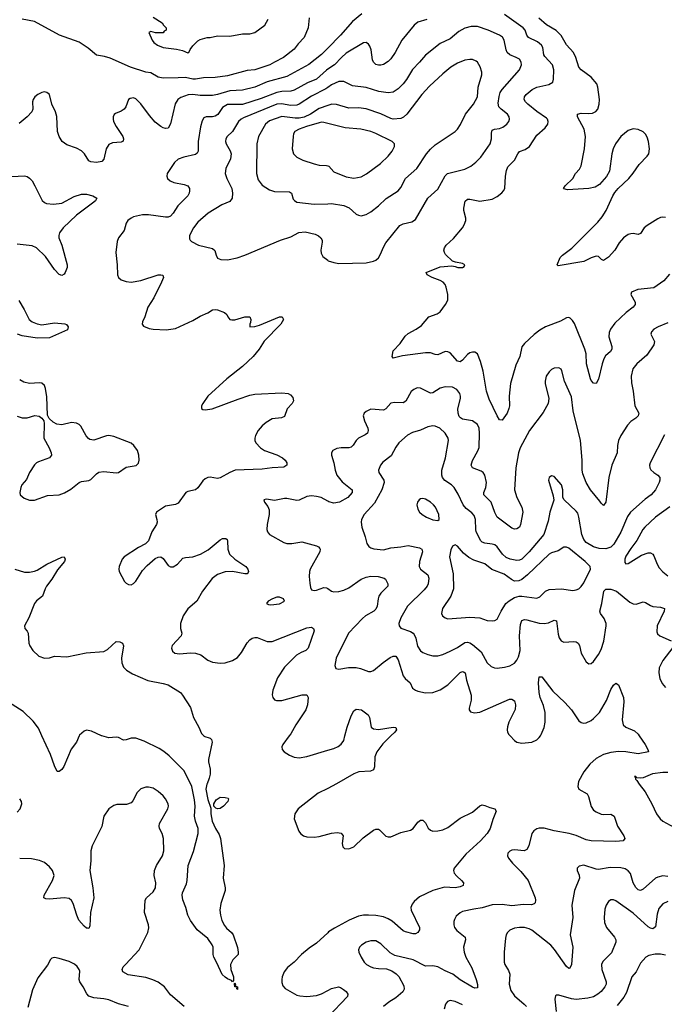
# Model space of a CAD drawing. Header units: inches. Extents: x 501419 to 657765, y 482282 to 547532.
# Tile 25 of 225: x 537510 to 542721, y 507828 to 515795. Entities that reach past the tile are written whole.
import ezdxf

# ---------------------------------------------------------------- set-up
doc = ezdxf.new("R2010")
doc.units = ezdxf.units.IN
doc.header["$MEASUREMENT"] = 0
for name, color, linetype in [('A5530', 7, 'Continuous'), ('A5531', 7, 'Continuous'), ('A5540', 7, 'Continuous'), ('A5541', 7, 'Continuous')]:
    doc.layers.add(name, color=color, linetype=linetype)

msp = doc.modelspace()

# ---------------------------------------------------------------- linework, layer by layer
at = {"layer": 'A5530', "color": 6}
for points, elevation in [([(537990.4, 510000), (537968.1, 509950), (537926.5, 509893.5), (537866.9, 509753.1), (537850, 509728.6), (537830, 509711.2), (537811.5, 509711.5), (537790, 509758.7), (537759.2, 509850), (537690.2, 510000)], 1800), ([(538997.5, 510000), (538998.7, 509998.7), (539050, 509980.6), (539060.2, 509970), (539065.3, 509950), (539036.6, 509810), (539036.4, 509790), (539048.5, 509730), (539049.1, 509690.9), (539043, 509657), (539026.8, 509613.2), (539022, 509610), (539016, 509570), (539030, 509486), (539054.9, 509414.9), (539054.6, 509370), (539065.5, 509310), (539091.6, 509250), (539122.1, 509202.1), (539133.1, 509170), (539163.6, 508950), (539155.7, 508850), (539171.1, 508770), (539171.1, 508750), (539135.7, 508644.3), (539127.4, 508590), (539132.4, 508550), (539145.2, 508505.2), (539164.6, 508464.6), (539182.8, 508442.8), (539221.7, 508410), (539235.6, 508390), (539270, 508286.8), (539277.2, 508250), (539275, 508230), (539232.8, 508187.2), (539213.8, 508150), (539216.9, 508110), (539238, 508050), (539238.5, 508021.5), (539231, 508009), (539221.5, 508021.5), (539190, 508033.5), (539170, 508047.2), (539146.5, 508070), (539104.9, 508164.9), (539079.8, 508210), (539074.8, 508230), (539072.8, 508290), (539066.9, 508310), (539030, 508359.6), (538943.6, 508430), (538890, 508506), (538870, 508549.2), (538854.2, 508610), (538830, 508672.7), (538824.7, 508710), (538827, 508730), (538857.7, 508802.3), (538864.7, 508830), (538871.7, 508950), (538915.6, 509064.4), (538953.4, 509210), (538953.1, 509250), (538930.7, 509310.7), (538923.4, 509350), (538929.4, 509430), (538923.3, 509483.3), (538901.5, 509590), (538838.4, 509718.4), (538717.9, 509837.9), (538674.5, 509874.5), (538637.2, 509897.2), (538516, 509956), (538450, 509980.8), (538410, 509981.5), (538370, 509966.8), (538350, 509966.6), (538310, 509986), (538290, 509988.7), (538230, 509984.2), (538174.8, 510000)], 1800), ([(539689.6, 510000), (539637.3, 509930), (539629.4, 509910), (539632.1, 509890), (539649.3, 509870), (539690, 509844.1), (539730, 509828.1), (539770, 509823.1), (539832.6, 509832.6), (540000, 509883)], 1900), ([(538839.2, 507810), (538730, 507905.7), (538680.1, 507970), (538630, 508007.6), (538587.1, 508027.1), (538530, 508044.2), (538386.6, 508066.6), (538345, 508090), (538338.5, 508110), (538347.5, 508130), (538364.3, 508150), (538475.3, 508270), (538544.9, 508410), (538552.6, 508447.4), (538551.5, 508470), (538520, 508570), (538525, 508670), (538534.1, 508690), (538590, 508739.1), (538609, 508770), (538610.4, 508810), (538597, 508870), (538599.9, 508910), (538614.8, 508950), (538663.3, 509030), (538674.4, 509070), (538673.4, 509170), (538661.3, 509210), (538640.9, 509250), (538636.9, 509270), (538640.2, 509290), (538706.8, 509410), (538711.9, 509430), (538710.9, 509450), (538690, 509489.9), (538670, 509513.5), (538629.9, 509550), (538590, 509575.7), (538550, 509584.3), (538530, 509584), (538489.2, 509570.8), (538459.5, 509540.5), (538425.6, 509474.4), (538410, 509457.9), (538374.4, 509445.6), (538296.5, 509443.5), (538270, 509436.3), (538231.1, 509408.9), (538190.1, 509350), (538173.6, 509266.4), (538096.4, 509110), (538085.9, 509070), (538084.7, 508990), (538077.3, 508910), (538102.4, 508770), (538108.8, 508690), (538081.7, 508570), (538076.9, 508463.1), (538070, 508442), (538057.2, 508442.8), (538050, 508443.7), (538030, 508461.1), (537988.3, 508510), (537971.1, 508550), (537943.5, 508643.5), (537927.9, 508667.9), (537910, 508682.8), (537870, 508690.4), (537750, 508677.9), (537721.2, 508681.2), (537706, 508690), (537707.3, 508710), (537776.2, 508830), (537787.5, 508870), (537774.1, 508910), (537750, 508941.2), (537710, 508975.8), (537670, 508992.9), (537604.1, 509004.1), (537510, 509007.4)], 1900), ([(540000, 509574.8), (539924.2, 509535.8), (539760.4, 509410), (539733.5, 509370), (539728.4, 509330), (539766.3, 509230), (539780.2, 509210), (539804.9, 509190), (539830, 509182.2), (539890, 509181.1), (539930, 509186.7), (540000, 509205.5)], 1900), ([(537490, 509381.4), (537512.7, 509410), (537527.5, 509450), (537525.4, 509470), (537509.9, 509489.9)], 1900), ([(540000, 508406.7), (539910, 508322), (539850, 508281.6), (539788.4, 508230), (539729.8, 508170.2), (539674.9, 508125.1), (539647.7, 508090), (539631.6, 508050), (539629.1, 508030), (539630, 508004.9), (539638.2, 507978.2), (539657.1, 507957.1), (539750, 507901.9), (539775.7, 507895.7), (539830, 507892.3), (539910, 507900.3), (539950, 507913.9), (540000, 507940.3)], 1900), ([(538390, 507809.9), (538310, 507831.9), (538230, 507865.4), (538190, 507873.6), (538110, 507879.8), (538070, 507893.4), (538052.1, 507912.1), (538023.2, 507970), (537997.3, 508010), (537991.1, 508030), (537995.1, 508095.1), (537991, 508111), (537975, 508135), (537952.8, 508152.8), (537910, 508173.7), (537830, 508199.9), (537790, 508206.8), (537770, 508201.8), (537758.2, 508190), (537734, 508146), (537657.5, 508042.5), (537614.5, 507945.5), (537576.8, 507803.2)], 2000)]:
    msp.add_lwpolyline(points, dxfattribs=dict(at, elevation=elevation))
at = {"layer": 'A5530', "color": 6, "elevation": 1800}
for points in [[(539110, 509409.9), (539095.9, 509415.9), (539080.7, 509430), (539078.3, 509450), (539097.8, 509482.2), (539130, 509502.8), (539170, 509502), (539195, 509495), (539197.7, 509490), (539191.9, 509470), (539157.3, 509430), (539130, 509411.6)], [(539270, 507946.6), (539266, 507954), (539269, 507969), (539249.7, 507970), (539246, 507994), (539250, 508002), (539255.3, 507984.7), (539251.6, 507971.6), (539270, 507970.7)]]:
    msp.add_lwpolyline(points, close=True, dxfattribs=at)
at = {"layer": 'A5531', "color": 6}
for points, elevation in [([(539850.3, 515810.3), (539841.1, 515730), (539809.5, 515650), (539760.8, 515599.2), (539730, 515557.5), (539641.6, 515490), (539570.1, 515450), (539531.4, 515430), (539410, 515388.6), (539350, 515382.5), (539190, 515340.5), (539090, 515327.6), (538995, 515325), (538930, 515314.2), (538910, 515314.1), (538850, 515328.1), (538790, 515323.2), (538670, 515322.7), (538630, 515330.4), (538570, 515363.6), (538528.4, 515370), (538404.5, 515410), (538242.3, 515482.3), (538196.8, 515496.8), (538130, 515508.9), (538064.2, 515564.2), (537991.7, 515611.7), (537830.9, 515670), (537630, 515781.3), (537530, 515798.1)], 1700), ([(538590, 515816), (538662, 515770), (538671.6, 515751.6), (538694, 515730), (538694, 515710), (538678, 515702), (538671.1, 515688.9), (538608.7, 515688.7), (538570, 515698), (538554, 515690), (538581, 515630), (538594.8, 515610), (538622.8, 515590), (538670, 515569.2), (538777.3, 515557.3), (538825.3, 515545.3), (538870, 515527.4), (538877.2, 515530), (538887.3, 515552.7), (538910, 515582.8), (538950, 515622.8), (538970, 515634.8), (539026, 515650), (539050, 515650.5), (539110, 515663.1), (539210, 515660.9), (539310, 515680.3), (539370, 515680.4), (539410, 515692), (539490.8, 515749.2), (539519.6, 515800.4)], 1700), ([(540000, 515565.5), (539950, 515514.4), (539846.6, 515433.4), (539670, 515335), (539510, 515292.9), (539410, 515249.1), (539310, 515223.8), (539210, 515217.9), (539110, 515188.6), (539070, 515182.5), (538970, 515181.7), (538910, 515188.3), (538872.6, 515187.4), (538813.9, 515166.1), (538788.5, 515150), (538765.6, 515114.4), (538728.4, 514951.6), (538710, 514916.6), (538690, 514914.4), (538670, 514920.2), (538649.8, 514929.8), (538606, 514966), (538559.3, 515019.3), (538490, 515115.3), (538450, 515155), (538430, 515163), (538402, 515158), (538389.4, 515150), (538367.9, 515090), (538354.5, 515070), (538330, 515053.5), (538284.3, 515035.7), (538273.6, 515026.4), (538266, 515010), (538264.3, 514990), (538268.9, 514970), (538289.6, 514930), (538343.3, 514850), (538350.1, 514830), (538346.7, 514813.3), (538330, 514804), (538261.1, 514798.9), (538230, 514783.9), (538208.7, 514750), (538190, 514666.4), (538173.6, 514646.4), (538130, 514639.7), (538084.6, 514644.6), (538070, 514653.3), (538034, 514710), (538010, 514734.5), (537970, 514756.6), (537890, 514781.8), (537853.2, 514810), (537827.7, 514850), (537814.4, 514890), (537811.3, 515011.3), (537798.8, 515050), (537769.3, 515110), (537750.6, 515190), (537730, 515206.6), (537710, 515209.8), (537690, 515206.3), (537656, 515190), (537632.6, 515170), (537619.7, 515150), (537614, 515130), (537615.9, 515070), (537607.2, 515050), (537570.2, 515010), (537504.6, 514955.4)], 1800), ([(540000, 515393.8), (539990, 515387.2), (539910, 515312.3), (539836.7, 515283.3), (539730, 515224.8), (539702.7, 515217.3), (539630, 515212.8), (539590, 515204.7), (539461.9, 515158.1), (539310.1, 515109.9), (539190, 515107.8), (539150, 515083.1), (539111.7, 515028.3), (539090, 515013.5), (539069.3, 515009.3), (539017.1, 515010), (538999.7, 515000.3), (538984.6, 514975.4), (538972.5, 514927.5), (538952.9, 514810), (538952.8, 514730), (538945.4, 514714.6), (538930, 514704.1), (538836.6, 514683.4), (538790, 514665.4), (538761.4, 514638.6), (538701, 514550), (538698.5, 514530), (538705.9, 514510), (538726.8, 514490), (538757.4, 514477.4), (538840.8, 514460.8), (538870.2, 514450), (538881.4, 514430), (538882.9, 514410), (538878.7, 514390), (538868, 514370), (538787.7, 514290), (538750, 514229), (538730, 514205.1), (538710, 514197.7), (538690, 514196.8), (538550, 514216.6), (538503, 514217), (538430, 514199.1), (538410, 514189.9), (538384.6, 514170), (538371, 514149), (538353.9, 514090), (538308.4, 514030), (538299.2, 514000.8), (538288.3, 513910), (538298.5, 513810), (538299.8, 513730), (538309.3, 513709.3), (538330.2, 513690), (538370, 513676.2), (538410, 513672.2), (538490, 513685.9), (538629.2, 513729.2), (538651.3, 513731.3), (538666.9, 513726.9), (538671.6, 513710), (538655.6, 513670), (538594.9, 513545.1), (538547.2, 513470), (538522.2, 513390), (538503, 513350), (538499.1, 513330), (538510, 513314.9), (538556.8, 513296.8), (538590, 513290.1), (538693.6, 513286.4), (538770, 513295), (538910, 513360.1), (538970, 513396.6), (539030, 513422.1), (539070, 513447.1), (539090, 513451.1), (539110, 513447.5), (539164.9, 513424.9), (539183.9, 513410), (539192.2, 513390), (539210, 513370.2), (539226, 513366), (539250, 513366.4), (539330, 513390.8), (539369.3, 513389.3), (539379.3, 513370), (539376.6, 513343.4), (539370.3, 513330), (539370.7, 513310.7), (539410, 513313), (539450, 513322.6), (539610, 513390.1), (539633, 513390), (539643.6, 513370), (539622.1, 513330), (539486.2, 513193.8), (539446.1, 513130), (539398, 513070), (539310, 512988.8), (539184.3, 512890), (539030.1, 512750), (538989.4, 512690), (538980.8, 512670), (538979.5, 512650), (538990, 512641.7), (539010, 512637.6), (539065.5, 512645.5), (539275.3, 512724.7), (539370, 512756.8), (539410, 512765.7), (539630, 512774.3), (539680.7, 512770), (539700.2, 512760.2), (539718.2, 512738.2), (539722.8, 512710), (539712.4, 512690), (539673, 512647), (539650, 512585.1), (539626.5, 512573.5), (539550, 512564), (539503.6, 512536.4), (539470, 512508.9), (539439, 512470), (539415.8, 512430), (539411, 512410), (539411, 512390), (539420.2, 512370), (539457.1, 512330), (539488.3, 512308.3), (539590, 512273.2), (539635.5, 512250), (539657.5, 512230), (539670.6, 512210), (539670.9, 512190), (539645.6, 512174.4), (539550, 512168.3), (539470, 512156.9), (539251.1, 512148.9), (539207.9, 512132.1), (539130, 512087.3), (539110, 512082.7), (539050, 512092.1), (539030, 512089.5), (539010, 512080.6), (538990, 512062.8), (538950, 512007.1), (538930, 511991.1), (538870, 511976.8), (538852.1, 511967.9), (538790, 511883.9), (538768.7, 511871.3), (538690, 511857.4), (538615.5, 511810), (538606.8, 511790), (538618.5, 511750), (538620.1, 511730), (538614.9, 511710), (538577.4, 511650), (538550, 511576.8), (538526.4, 511553.6), (538470, 511524.9), (538353.6, 511450), (538339, 511430), (538313.2, 511370), (538310.1, 511350), (538314.5, 511330), (538356.6, 511250), (538370, 511235.5), (538390, 511224.1), (538410, 511222.8), (538430, 511231.6), (538450, 511252.9), (538502.5, 511337.5), (538540.8, 511379.2), (538605.9, 511434.1), (538630, 511446.7), (538650, 511448.8), (538670, 511435), (538710, 511377.4), (538730, 511367.7), (538750, 511368.6), (538784.9, 511390), (538830, 511436.7), (538850, 511443.4), (538910, 511448.5), (538970.4, 511469.6), (539033.7, 511506.3), (539130, 511585.5), (539150, 511596.4), (539177.1, 511597.1), (539187.6, 511587.6), (539190, 511578), (539193, 511510), (539206.9, 511470), (539248.5, 511428.5), (539337.4, 511370), (539353.5, 511350), (539360.1, 511330), (539357.3, 511322.7), (539347.6, 511312.4), (539330.1, 511309.9), (539230, 511329.8), (539170, 511326.7), (539110, 511306.7), (539066.9, 511273.1), (538986.6, 511170), (538941.6, 511090), (538870, 511026.9), (538830.9, 510970), (538809.7, 510910), (538810.5, 510870), (538820.1, 510830), (538815.4, 510810), (538743.5, 510730), (538736.8, 510710), (538744.8, 510684.8), (538763.6, 510670), (538802.8, 510662.8), (538890, 510670.9), (538930, 510669), (538974.4, 510654.4), (539030, 510613.6), (539070, 510596.8), (539130, 510588), (539170, 510592.3), (539230, 510608.8), (539270, 510634.4), (539304.4, 510675.6), (539350, 510753.3), (539370, 510776.3), (539390, 510790.1), (539410, 510795.5), (539430, 510795), (539510, 510763.5), (539550, 510763.5), (539830, 510873.8), (539870, 510879.4), (539884.7, 510870), (539889.4, 510849.4), (539842.2, 510710), (539824, 510690), (539784.7, 510675.3), (539747, 510653), (539650, 510556.6), (539593.3, 510470), (539556.1, 510370), (539551.1, 510331.1), (539555.5, 510310), (539570, 510291.8), (539585.6, 510285.6), (539630, 510286.3), (539792.9, 510332.9), (539830, 510331.4), (539842.2, 510310), (539835.6, 510250), (539822.8, 510210), (539743.4, 510090), (539702.6, 510017.4), (539689.6, 510000)], 1900), ([(540000, 515246), (539984.9, 515235.1), (539870, 515175.5), (539770, 515110.1), (539750, 515103.9), (539698.4, 515101.6), (539630, 515113.3), (539590, 515111.5), (539318.7, 515001.3), (539299.4, 514990), (539279.8, 514970), (539230.2, 514889.8), (539187.7, 514850), (539175.2, 514830), (539173.3, 514810), (539178.7, 514790), (539212.6, 514732.6), (539220.2, 514710), (539212.9, 514670), (539176.5, 514590), (539171.6, 514550), (539184.7, 514510), (539224, 514430), (539230.7, 514390), (539227.2, 514350), (539210, 514323.6), (539144.1, 514295.9), (539034.2, 514230), (538950, 514156), (538915.5, 514110), (538883.4, 514050), (538882.5, 514022.5), (538887, 514010), (538898.8, 513998.8), (538954.7, 513970), (539070, 513943.5), (539088.4, 513928.4), (539097.1, 513890), (539110, 513866.3), (539135.6, 513855.6), (539190, 513852.4), (539268.7, 513868.7), (539330, 513889.7), (539617.7, 514010), (539701.4, 514038.6), (539766.4, 514073.6), (539817.1, 514077.1), (539898.4, 514058.4), (539926, 514046), (539944.8, 514030), (539954.4, 514010), (539954.8, 513994.8), (539943.8, 513930), (539945.9, 513905.9), (539960, 513880), (540000, 513848.9)], 2000), ([(540000, 515101.3), (539930, 515077.6), (539861.7, 515030), (539810, 515005.8), (539770, 514997.9), (539737.3, 514997.3), (539630, 515010.9), (539530, 514975.2), (539498.3, 514950), (539441.7, 514850), (539428.3, 514790), (539423.2, 514550), (539438.4, 514498.4), (539470, 514456), (539530, 514418), (539570, 514403.7), (539690, 514402), (539707.3, 514390), (539722, 514342), (539730.7, 514330.7), (539750, 514319.5), (539890, 514303.2), (540000, 514305.9)], 2100), ([(540000, 514956.1), (539970, 514963.7), (539950, 514965.1), (539930, 514960.4), (539828.9, 514930), (539768.6, 514910), (539735, 514890), (539723.8, 514870), (539719.9, 514850), (539712.9, 514750), (539723.1, 514710), (539750, 514682.7), (539798.5, 514658.5), (539890, 514627.4), (539930, 514618.8), (539990, 514616.4), (540000, 514613.6)], 2200), ([(537445.4, 514525.4), (537550, 514532.1), (537570, 514526.3), (537590, 514513.2), (537609.7, 514489.7), (537633.3, 514450), (537692, 514332), (537710, 514314.8), (537727.6, 514307.6), (537782.2, 514302.2), (537850, 514310.8), (537950, 514362.9), (538010, 514384.2), (538050, 514383), (538100.3, 514370), (538133.8, 514350), (538121.6, 514330), (538098.8, 514310), (537970, 514213.5), (537862.5, 514110), (537830.5, 514070), (537825, 514050), (537827.1, 514030), (537850.7, 513970.7), (537894.3, 513810), (537894, 513790), (537878.7, 513750), (537870, 513736.5), (537850, 513724.2), (537830, 513732.5), (537790, 513774), (537718.9, 513878.9), (537645.4, 513950), (537610, 513964.2), (537490, 513978.8)], 1800), ([(537503.7, 513523.7), (537547, 513450), (537586.8, 513370), (537610.4, 513350.4), (537650, 513334.5), (537690, 513326.8), (537790, 513340.7), (537874.4, 513334.4), (537889, 513329), (537900.8, 513310), (537895.6, 513284.4), (537750, 513221.6), (537650, 513216.7), (537530, 513237.9), (537491.8, 513250)], 1800), ([(537490, 512588), (537530, 512573.3), (537570, 512573.7), (537631.2, 512591.2), (537666.2, 512586.2), (537690.2, 512570.2), (537703.9, 512550), (537708.8, 512528.8), (537704.8, 512410), (537748.8, 512330), (537764.2, 512290), (537766.5, 512270), (537751.3, 512248.7), (537661.7, 512218.3), (537646, 512210), (537630, 512193.3), (537589.5, 512130), (537564.3, 512075.7), (537528.4, 512030), (537518.9, 512010), (537510.2, 511970.2), (537514.7, 511950), (537544.7, 511924.7), (537590, 511907.8), (537630, 511907.9), (537735.9, 511944.1), (537830, 511951.4), (537873.2, 511966.8), (537924.3, 511995.7), (537990, 512050.1), (538010, 512057.4), (538070, 512066), (538085.5, 512074.5), (538130, 512120.1), (538150, 512133.9), (538190, 512140.1), (538290, 512127.8), (538308.9, 512131.1), (538370, 512174.8), (538451, 512189), (538470, 512207.2), (538475, 512230), (538474.2, 512270), (538462.4, 512310), (538433.9, 512350), (538410, 512367.5), (538270, 512423.6), (538230, 512429.6), (538212.7, 512427.3), (538110, 512391.7), (538077.3, 512397.3), (538064.9, 512404.9), (538046.7, 512426.7), (538004.6, 512504.6), (537990, 512519.9), (537970, 512531.3), (537930, 512535.2), (537850, 512515.4), (537810, 512522.9), (537779.3, 512539.3), (537747.9, 512567.9), (537735.5, 512595.5), (537730, 512744), (537719.5, 512810), (537710, 512835.3), (537690, 512853.2), (537670, 512856.9), (537590, 512851.9), (537543, 512863), (537510, 512880.3)], 1900), ([(540000, 511898.2), (539947.7, 511927.7), (539910, 511937.4), (539870, 511941.3), (539830, 511935.9), (539770, 511908.4), (539750, 511903.7), (539670, 511921.8), (539650, 511921.4), (539570, 511903.7), (539504.1, 511915.9), (539482.4, 511910), (539490.3, 511890), (539517.1, 511857.1), (539526.4, 511830), (539526, 511790), (539511.4, 511711.4), (539508.8, 511670), (539513.3, 511650), (539528.6, 511628.6), (539645.6, 511565.6), (539670, 511557.7), (539710, 511555.5), (539790, 511568.8), (539910, 511537.3), (539927, 511530), (539937.2, 511517.2), (539940.2, 511510), (539937.2, 511490), (539858.8, 511350), (539851.7, 511330), (539849.2, 511290.8), (539854.7, 511234.7), (539860.5, 511200.5), (539870, 511181.9), (539890, 511176.3), (539910, 511179.4), (539970, 511200.3), (539990, 511198.2), (540000, 511191.7)], 2000), ([(537470, 511347.8), (537550, 511323.7), (537590, 511325.5), (537630, 511333.7), (537650, 511341.5), (537730, 511390.6), (537850, 511446.3), (537870, 511447.7), (537877.3, 511430), (537870.8, 511410), (537815.4, 511344.6), (537770, 511267.4), (537726.6, 511210), (537714.6, 511190), (537693, 511130), (537646.8, 511093.2), (537628.7, 511070), (537583.6, 510956.4), (537548.5, 510890), (537552.2, 510870), (537570, 510848.4), (537577.1, 510830), (537584, 510750), (537592.2, 510727.8), (537616.8, 510690), (537664.8, 510644.8), (537710, 510627.8), (537750, 510631.4), (537790, 510644.5), (537890, 510638.8), (538047.3, 510672.7), (538190, 510682.1), (538220.7, 510699.3), (538290, 510763.9), (538320.2, 510760.2), (538341.6, 510750), (538349.3, 510729.3), (538332.6, 510630), (538335.3, 510590), (538350, 510556.6), (538372.6, 510532.6), (538422.8, 510502.8), (538547, 510447), (538670, 510424.9), (538710, 510413.3), (538809.4, 510350), (538826.1, 510330), (538890, 510230.2), (538915.5, 510150), (538957.4, 510070), (538978.8, 510018.8), (538997.5, 510000)], 1800), ([(537690.2, 510000), (537661.8, 510061.8), (537619, 510119), (537536.8, 510196.8), (537390, 510291.4), (537210, 510374.7), (537130, 510388.3), (537070, 510410.9), (536933.2, 510433.2), (536900.4, 510450), (536850, 510485.6), (536810, 510501), (536790, 510503.1), (536770, 510496.3), (536738.9, 510461.1), (536707.2, 510392.8), (536689.2, 510310), (536667.3, 510250), (536562.6, 510050), (536550, 510000.7), (536549.5, 510000)], 1800), ([(538174.8, 510000), (538170, 510001.4), (538090, 510038.9), (538050, 510046.9), (538030, 510038.3), (537993.4, 510006.6), (537990.4, 510000)], 1800)]:
    msp.add_lwpolyline(points, dxfattribs=dict(at, elevation=elevation))
at = {"layer": 'A5531', "color": 6, "elevation": 2000}
msp.add_lwpolyline([(539610, 511121.5), (539590, 511121), (539552.7, 511110), (539518.4, 511090), (539504.9, 511070), (539522.5, 511062.5), (539541.3, 511061.3), (539610, 511068.8), (539650.9, 511090), (539642, 511110)], close=True, dxfattribs=at)
at = {"layer": 'A5540', "color": 6}
for points, elevation in [([(540511.5, 510000), (540444.8, 509935.2), (540397.4, 509870), (540382.3, 509830), (540378.2, 509750), (540370, 509726), (540346.4, 509713.6), (540252, 509708), (540210, 509692.7), (540070, 509610.9), (540000, 509574.8)], 1900), ([(540000, 509883), (540050, 509898.1), (540085.7, 509914.3), (540110, 509932.8), (540130, 509963.8), (540139.5, 510000)], 1900), ([(542518.9, 510000), (542566.3, 509930), (542588.3, 509890), (542592.6, 509870), (542510, 509854.3), (542411, 509871), (542350, 509872.7), (542290, 509865.9), (542230, 509848.4), (542170, 509816.1), (542119.2, 509770), (542071.6, 509710), (542028.7, 509630), (542022.7, 509590), (542029.4, 509570), (542097.7, 509530), (542109.5, 509509.5), (542129.8, 509429.8), (542150, 509399.2), (542170, 509384.1), (542210, 509366.5), (542230, 509363.2), (542290, 509365.5), (542316, 509350), (542341.9, 509270), (542395.5, 509190), (542401.8, 509170), (542390, 509151.2), (542330, 509144.1), (542130, 509149.7), (542090, 509158.2), (542010, 509194.1), (541951.4, 509211.4), (541830, 509230.9), (541750, 509254.5), (541710, 509253.7), (541690, 509247.2), (541667.8, 509232.2), (541651.2, 509208.8), (541627.1, 509110), (541610, 509081.5), (541589.1, 509070.9), (541510, 509078.4), (541490, 509075.5), (541472.3, 509067.7), (541456.4, 509050), (541452.4, 509030), (541461.2, 509010), (541493, 508970), (541562.8, 508902.8), (541621.4, 508830), (541676.2, 508690), (541679.6, 508670), (541676.6, 508650), (541670, 508640.4), (541648.4, 508631.6), (541583.6, 508636.4), (541490, 508626), (541410, 508636.1), (541330, 508634.1), (541250, 508608.4), (541181.3, 508598.7), (541090, 508577.8), (541070, 508569.2), (541039.1, 508540.9), (541024.8, 508515.2), (541021.1, 508498.9), (541020.8, 508470), (541026.1, 508450), (541044.1, 508424.1), (541110.5, 508370), (541115.3, 508350), (541098, 508290), (541103.1, 508250), (541116.6, 508210), (541164, 508124), (541199.3, 508030), (541211, 507989), (541210, 507962.6), (541190, 507959.5), (541170, 507966.9), (541070, 508026.4), (541011.6, 508071.6), (540950, 508097.8), (540890, 508131.3), (540850, 508138.4), (540790, 508137.5), (540690, 508188.4), (540543.1, 508223.1), (540505.8, 508245.8), (540430, 508316.9), (540390, 508340.4), (540350, 508342.7), (540310, 508329.9), (540274, 508306), (540258, 508290), (540248.2, 508270), (540251.1, 508250), (540270.5, 508210), (540294.5, 508170), (540313.5, 508150), (540348, 508130), (540370, 508123.4), (540410, 508116.4), (540474.4, 508114.4), (540519.4, 508099.4), (540554.8, 508074.8), (540574.1, 508054.1), (540616.8, 507976.8), (540618.8, 507950), (540608.8, 507930), (540550, 507879.1), (540494.1, 507845.9), (540450.6, 507810)], 2000), ([(541474.9, 510000), (541510, 509963.2), (541530.3, 509950), (541570, 509941), (541649.9, 509950.1), (541690, 509969), (541710, 509985.9), (541720.1, 510000)], 2000), ([(542750, 509702.5), (542710, 509704.1), (542626.8, 509693.2), (542550, 509661.3), (542530, 509657.3), (542499.3, 509659.3), (542492.1, 509670), (542481, 509670), (542487.1, 509667.1), (542487.6, 509650), (542499.7, 509639.7), (542517.4, 509610), (542567.2, 509547.2), (542621.5, 509450), (542658.9, 509370), (542688, 509330), (542709.6, 509309.6), (542857.7, 509230)], 2100), ([(540000, 509205.5), (540030, 509213.5), (540077, 509217), (540110, 509211.9), (540126.4, 509190), (540118, 509130), (540122.6, 509102.6), (540134.9, 509090), (540170, 509085.4), (540210, 509102.3), (540286.2, 509173.8), (540370, 509235.7), (540390, 509245.6), (540410, 509245), (540419, 509239), (540470, 509187.3), (540490, 509181.9), (540510, 509183.8), (540590, 509218.5), (540670, 509236.8), (540690, 509250.7), (540730, 509301.3), (540750, 509317.1), (540770, 509319.3), (540790, 509295.3), (540813.4, 509253.4), (540830, 509237.6), (540850, 509229.6), (540890, 509230.6), (540930, 509240.8), (540970, 509258.4), (541070, 509334), (541170, 509383.5), (541230, 509433.5), (541250, 509442.2), (541270, 509437.9), (541310, 509419.3), (541350.5, 509410), (541360.8, 509390), (541335.4, 509324.6), (541313.7, 509250), (541288.8, 509210), (541235, 509150), (541117.3, 509042.7), (541021.4, 508930), (541015.9, 508910), (541021.8, 508890), (541043.7, 508863.7), (541083.1, 508830), (541097.9, 508810), (541094.7, 508790), (541070, 508779.6), (541030, 508771.4), (540945.2, 508774.8), (540850.3, 508749.7), (540743.4, 508696.6), (540699.3, 508660.7), (540681.7, 508638.3), (540672, 508610), (540673.7, 508590), (540741, 508450), (540741.2, 508430), (540730, 508409.1), (540710, 508398.7), (540690, 508397.8), (540630, 508413.6), (540610, 508422.9), (540521.8, 508501.8), (540490, 508520.3), (540450, 508534.9), (540390, 508545.7), (540330, 508549.8), (540290, 508548.3), (540250, 508540), (540172.5, 508507.5), (540055.5, 508444.5), (540006.9, 508413.1), (540000, 508406.7)], 1900), ([(542750, 508863.1), (542710, 508866.4), (542670, 508858.1), (542650, 508849.1), (542550, 508758.8), (542530, 508748.1), (542510, 508753.3), (542490, 508772.9), (542469.3, 508810), (542447.2, 508887.2), (542429.1, 508909.1), (542404.2, 508924.2), (542370, 508932.9), (542285, 508935), (542190, 508919.5), (542170, 508920.4), (542070, 508953.1), (542034, 508946), (542017.7, 508930), (542017.5, 508922.5), (542017.5, 508910), (542033.3, 508873.3), (542034.6, 508850), (541994.5, 508750), (541972.6, 508630), (541982.2, 508530), (541959.3, 508390), (541982.2, 508290), (541970, 508149.5), (541958.3, 508121.7), (541950, 508117.2), (541930, 508133.5), (541832.7, 508272.7), (541805.2, 508305.2), (541650, 508428.3), (541630, 508439.6), (541590, 508449.9), (541550, 508450.4), (541510, 508443.2), (541473.1, 508426.9), (541454.8, 508410), (541442.7, 508390), (541436.6, 508363.4), (541427.3, 508250), (541427.3, 508170), (541432, 508150), (541461.3, 508101.3), (541471.8, 508071.8), (541468.2, 507990), (541480.6, 507940.6), (541510, 507896.3), (541589.2, 507830), (541606.7, 507810)], 2100), ([(542750, 508660.4), (542710, 508639.9), (542678.1, 508601.9), (542662.5, 508557.5), (542650, 508453.6), (542630, 508437.8), (542610, 508443.2), (542590, 508455.2), (542470, 508565.5), (542330, 508666.1), (542310, 508674), (542290, 508673.8), (542270, 508661.1), (542250.5, 508630), (542241.6, 508598.4), (542235.9, 508530), (542238.5, 508490), (542252.9, 508450), (542318.8, 508370), (542328.9, 508350), (542329.8, 508330), (542295.4, 508244.6), (542225.7, 508174.3), (542214.1, 508150), (542217.6, 508110), (542252.5, 508010), (542250.4, 507990), (542240.3, 507970), (542210, 507931.7), (542185.1, 507910), (542150, 507889.8), (542103, 507877), (542007.7, 507867.7), (541970, 507872.7), (541870, 507903.1), (541850, 507902), (541842.9, 507897.1), (541835.1, 507870), (541847.6, 507770)], 2200), ([(542730, 508226.7), (542690, 508234.4), (542646.9, 508233.1), (542597.1, 508222.9), (542571.8, 508208.2), (542530, 508161.1), (542493.3, 508090), (542459.4, 508050), (542416.1, 507923.9), (542393.1, 507886.9), (542340.5, 507819.5)], 2300), ([(540000, 507940.3), (540030, 507956.1), (540088.4, 507968.4), (540104.5, 507964.5), (540128.6, 507948.6), (540150, 507930.3), (540163.5, 507910), (540160.7, 507890), (540000, 507724.1)], 1900), ([(541090, 507823.2), (541030, 507850.9), (540990, 507857.5), (540969.1, 507850.9), (540952, 507828), (540940.4, 507790)], 2100)]:
    msp.add_lwpolyline(points, dxfattribs=dict(at, elevation=elevation))
at = {"layer": 'A5541', "color": 6}
for points, elevation in [([(540277.1, 515842.9), (540201, 515779), (540102.2, 515670), (540000, 515565.5)], 1800), ([(540802.6, 515797.4), (540730, 515773.6), (540700.1, 515750), (540599.7, 515630), (540545.5, 515530), (540510, 515478.2), (540490, 515457.5), (540450, 515433.5), (540430, 515426.6), (540410, 515426.2), (540390, 515433.6), (540370.8, 515450), (540361.6, 515470), (540351.4, 515550), (540340.3, 515580.3), (540330, 515598.1), (540310.7, 515610.7), (540290, 515608.3), (540150, 515524.5), (540110.6, 515490), (540055, 515430), (540000, 515393.8)], 1900), ([(542764, 513736), (542717.9, 513682.1), (542635.5, 513624.5), (542508.6, 513611.4), (542457.3, 513590), (542450.7, 513570), (542485.9, 513510), (542485.8, 513490), (542469.6, 513470), (542413.7, 513426.3), (542320.7, 513339.3), (542285.6, 513290), (542275.4, 513264.6), (542272.4, 513230), (542296.9, 513150), (542297, 513130), (542286.1, 513110), (542245.7, 513074.3), (542231.3, 513050), (542218, 513010), (542190, 512885.7), (542170, 512851.3), (542150, 512854.5), (542130, 512876), (542124, 512890), (542091.5, 513010), (542088.8, 513090), (542079.6, 513130), (541995.8, 513335.8), (541979.8, 513359.8), (541959.4, 513379.4), (541950, 513384.6), (541930, 513382.4), (541883.4, 513356.6), (541762, 513310), (541716.1, 513283.9), (541670, 513247.4), (541590, 513175.5), (541570, 513147.2), (541553.4, 513070), (541520.5, 512999.5), (541477.8, 512850), (541468.2, 512750), (541469.4, 512670.6), (541465.5, 512650), (541450, 512612.4), (541410, 512553.3), (541390, 512557.4), (541370, 512589.4), (541305.3, 512725.3), (541284.6, 512790), (541257.1, 512950), (541236.7, 513030), (541210, 513089.9), (541190, 513103.6), (541170, 513105.1), (541150, 513099.4), (541130, 513085.3), (541090, 513040.3), (541070, 513026.3), (541050, 513031.4), (540990, 513098.3), (540970, 513107.9), (540951, 513109), (540890, 513083.9), (540870, 513085.2), (540830, 513099.5), (540790, 513099.5), (540604, 513076), (540530, 513056.5), (540521.4, 513070), (540530, 513115), (540585.3, 513174.7), (540626.7, 513233.3), (540650, 513254.4), (540714.3, 513290), (540758.5, 513321.5), (540817.9, 513390), (540885.8, 513414.2), (540910.2, 513429.8), (540952.2, 513490), (540970, 513525.2), (540971, 513570), (540959.1, 513630), (540950, 513651.1), (540933.8, 513670), (540910, 513685.8), (540844.8, 513710), (540805.4, 513730), (540796.4, 513750), (540910, 513796.3), (541003.1, 513803.1), (541030, 513799), (541051, 513790), (541090, 513788.8), (541102, 513798), (541108.2, 513810), (541090, 513823.1), (541032.2, 513832.2), (541010, 513842), (540953.6, 513893.6), (540943, 513910), (540940.1, 513930), (540945.1, 513950), (540958.4, 513970), (541016, 514024), (541090.2, 514109.8), (541104.4, 514135.6), (541115.8, 514170), (541115.6, 514190), (541100.3, 514250), (541099.7, 514270), (541112.4, 514327.6), (541130, 514343), (541150, 514342.9), (541230, 514327), (541330, 514343.3), (541370, 514363.1), (541407.4, 514392.6), (541422.6, 514410), (541431.8, 514430), (541437.1, 514530), (541445.1, 514574.9), (541456.5, 514603.5), (541510, 514657.7), (541536, 514710), (541550, 514727.3), (541596.6, 514743.4), (541632, 514768), (541690, 514861), (541758.9, 514921.1), (541779, 514950), (541782.4, 514970), (541776.7, 514990), (541770, 514997.4), (541690, 515052.1), (541618.6, 515110), (541598.2, 515130), (541588.2, 515150), (541590.6, 515170), (541604.7, 515190), (541651.8, 515230), (541690, 515248.6), (541788.4, 515271.6), (541818.9, 515290), (541826.6, 515313.4), (541827.7, 515390), (541818.8, 515430), (541755.7, 515495.7), (541748.6, 515510), (541739.1, 515570), (541729, 515590), (541696.6, 515616.6), (541624.6, 515650), (541610, 515670), (541596.3, 515710), (541581.1, 515730), (541430, 515837.1)], 1900), ([(542730, 514193.4), (542710, 514196.4), (542690, 514193.3), (542670, 514183), (542582.8, 514130), (542559, 514110), (542530, 514065.4), (542510, 514057.1), (542470, 514064.9), (542450, 514063.5), (542430, 514055.5), (542392.2, 514030), (542355.4, 513990), (542321.9, 513930), (542270, 513873.8), (542230, 513845.2), (542213.5, 513853.5), (542190, 513879.3), (542170, 513881.5), (542130, 513868.4), (542070, 513839.2), (541863.1, 513803.1), (541855.6, 513810), (541878.4, 513870), (541898, 513890), (541974.2, 513945.8), (542184.2, 514155.8), (542219.6, 514200.4), (542250.6, 514250), (542304.8, 514370), (542322.1, 514397.9), (542349.7, 514430.3), (542434.7, 514510), (542470, 514552.5), (542517.2, 514622.8), (542583.5, 514690), (542595.4, 514710), (542601.5, 514750), (542593.9, 514810), (542583.6, 514843.6), (542568.9, 514868.9), (542550, 514886.3), (542510, 514905.4), (542470, 514910.6), (542430, 514897.6), (542371.2, 514850), (542327.7, 514790), (542308.7, 514750), (542296.3, 514710), (542278.7, 514570), (542254.4, 514525.6), (542198.5, 514461.5), (542161.1, 514438.9), (542110, 514427.8), (541938.5, 514418.5), (541910, 514425.7), (541907.3, 514430), (541920.6, 514450), (541982.5, 514510), (542003.7, 514550), (542034.9, 514585.1), (542048.2, 514611.8), (542076.4, 514750), (542085.5, 514850), (542073.9, 514910), (542019.2, 515010), (542019.8, 515030), (542050, 515037.4), (542110, 515035.1), (542141, 515039), (542168.5, 515051.5), (542183.4, 515070), (542195.3, 515110), (542196.9, 515150), (542184.7, 515250), (542174.9, 515274.9), (542129.1, 515329.1), (542049, 515389), (542031.7, 515410), (542006.2, 515490), (541988.6, 515528.6), (541932, 515592), (541887.1, 515667.1), (541847.4, 515707.4), (541770, 515753.3), (541707.1, 515807.1)], 1800), ([(540000, 513848.9), (540005, 513845), (540049.5, 513829.5), (540090, 513823.2), (540310, 513828.2), (540370, 513840.1), (540390, 513849.6), (540410, 513868.9), (540430, 513901.7), (540447.2, 513950), (540468.7, 513990), (540584.3, 514130), (540610, 514144.1), (540681.3, 514158.7), (540710, 514177.5), (540810.3, 514349.7), (540890, 514424.7), (540950, 514531), (540968.4, 514551.6), (541110, 514585.9), (541156, 514610), (541198.9, 514641.1), (541238, 514682), (541312.2, 514790), (541324, 514830), (541323.4, 514876.6), (541330, 514900.1), (541347.8, 514910), (541390, 514915.5), (541415.2, 514924.8), (541448.6, 514950), (541463.8, 514970), (541470.3, 514990), (541466.3, 515010), (541453, 515030), (541401.3, 515070), (541383.6, 515090), (541378.7, 515118.7), (541385.8, 515174.2), (541395.1, 515204.9), (541410.8, 515229.2), (541549.9, 515390), (541566.2, 515430), (541564.8, 515450), (541550, 515474.1), (541524.3, 515490), (541471.8, 515511.8), (541451.7, 515530), (541442.8, 515550), (541427, 515630), (541412.2, 515652.2), (541389.1, 515669.1), (541296.4, 515710), (541210, 515739.5), (541160.3, 515739.7), (541110, 515725.8), (541061.3, 515698.7), (540990, 515640.7), (540910, 515601.8), (540791.9, 515508.1), (540743.3, 515450), (540686.9, 515393.1), (540636.2, 515310), (540610, 515275.6), (540570, 515234.7), (540530.4, 515209.6), (540490, 515203.6), (540414.3, 515214.3), (540310, 515247.2), (540200.9, 515260.9), (540130, 515293.6), (540090, 515294), (540030, 515267.7), (540000, 515246)], 2000), ([(540000, 514305.9), (540030, 514306.6), (540130, 514290.5), (540172.6, 514272.6), (540230, 514221.8), (540250, 514211.9), (540270, 514208.9), (540310, 514217.7), (540350, 514241.1), (540411.5, 514288.5), (540472.1, 514347.9), (540568.7, 514410), (540590, 514437.4), (540629.4, 514510), (540719.8, 514590), (540799, 514710), (540831.6, 514748.4), (540870, 514781.7), (541030, 514889.3), (541050.2, 514909.8), (541073.7, 514946.3), (541112.8, 515030), (541179.7, 515110), (541210.4, 515170), (541215.2, 515250), (541246.4, 515350), (541245, 515370), (541232.4, 515412.4), (541210.7, 515450), (541199.6, 515459.6), (541170, 515472.4), (541150, 515473.9), (541110, 515467.2), (541050, 515442.1), (540995.9, 515410), (540930, 515356.5), (540822.2, 515257.8), (540760.8, 515190), (540640.1, 515030), (540613.6, 515006.4), (540590, 514995.9), (540530, 514989.5), (540510, 514994.6), (540430, 515033.9), (540310, 515073), (540250, 515081.3), (540170, 515079.9), (540070, 515109.6), (540032.2, 515112.2), (540000, 515101.3)], 2100), ([(540000, 514613.6), (540010, 514610.9), (540050, 514564.3), (540150, 514524.1), (540210, 514513.4), (540270, 514523.3), (540313.7, 514546.3), (540427.4, 514630), (540487.7, 514690), (540520.8, 514730), (540540.9, 514770), (540540.1, 514790), (540522.5, 514810), (540390, 514874.9), (540347.7, 514890), (540268.2, 514908.2), (540140.3, 514920.3), (540000, 514956.1)], 2200), ([(542750, 513340.9), (542671.8, 513310), (542636.6, 513290), (542617.5, 513270), (542611.2, 513250), (542640.9, 513190), (542637, 513163), (542579.1, 513080.9), (542498.1, 513010), (542466.6, 512970), (542453.1, 512910), (542455.8, 512855.8), (542470.1, 512790.1), (542481.9, 512670), (542515.1, 512610), (542510.1, 512590), (542492.1, 512570), (542450, 512542.6), (542425.1, 512514.9), (542369.4, 512430), (542350.1, 512390), (542342.4, 512350), (542339.1, 512290), (542297, 512190), (542273.4, 512090), (542248, 511892), (542230, 511865.1), (542210, 511882.4), (542200.1, 511900.1), (542124.8, 511990), (542090, 512049.2), (542061.4, 512121.4), (542056.1, 512150), (542058.6, 512230), (542043.4, 512390), (541983.4, 512630), (541970, 512742.7), (541914.5, 512870), (541894.2, 512954.2), (541886.8, 512966.8), (541870, 512977.7), (541830, 512975.5), (541810, 512964.2), (541790, 512945.8), (541767, 512910), (541757.1, 512870), (541757.6, 512850), (541787.4, 512730), (541783, 512690), (541742.7, 512617.3), (541632.3, 512470), (541557.4, 512330), (541543.4, 512290), (541521.3, 512170), (541511, 511990), (541528.2, 511928.2), (541569.4, 511850), (541576.3, 511810), (541559.6, 511710), (541550, 511689), (541530, 511675.3), (541510, 511673.8), (541490, 511680.1), (541370, 511769.5), (541350, 511806.2), (541322, 511890), (541262.8, 511950), (541261.7, 511970), (541277.3, 512010), (541283.2, 512050), (541269.9, 512110), (541256.4, 512130), (541241.2, 512141.2), (541169.8, 512169.8), (541159.3, 512190), (541170, 512227.6), (541214.5, 512305.5), (541225.6, 512334.4), (541228.2, 512450), (541224.3, 512490), (541210, 512519.9), (541171.7, 512550), (541090, 512562.8), (541072.4, 512572.4), (541063.9, 512583.9), (541054.4, 512610), (541052.9, 512647.1), (541072.5, 512730), (541073, 512750), (541068.9, 512770), (541042.7, 512802.7), (541010, 512820.5), (540950, 512825.2), (540910, 512813.1), (540850, 512776.4), (540830, 512774.2), (540750, 512814.4), (540724.6, 512815.4), (540696.1, 512803.9), (540674.8, 512785.2), (540630.6, 512709.4), (540610, 512695.2), (540541.3, 512698.7), (540510, 512691.3), (540470, 512646.3), (540450, 512634.1), (540350, 512642.4), (540310, 512625.2), (540294.8, 512610), (540287.9, 512590), (540297.5, 512550), (540325, 512490), (540327.4, 512470), (540320.9, 512450), (540303.8, 512436.2), (540250, 512409), (540230.1, 512390), (540206.7, 512353.3), (540190, 512336.6), (540170, 512329.5), (540108.8, 512331.2), (540073.8, 512326.2), (540042.1, 512310), (540030.1, 512290), (540029.7, 512270), (540049.8, 512210), (540059.1, 512150), (540074.3, 512110), (540116.8, 512056.8), (540197, 511990), (540197, 511970), (540164.1, 511930), (540094.2, 511890), (540050, 511881.7), (540010, 511892.5), (540000, 511898.2)], 2000), ([(542723.3, 512436.7), (542606.3, 512210), (542600.9, 512190), (542604.2, 512170), (542613.8, 512153.8), (542636.4, 512130), (542670, 512108.6), (542684.9, 512090), (542685.2, 512070), (542679.1, 512050), (542650.1, 511990.1), (542616.4, 511950), (542566, 511914), (542447.9, 511810), (542423.9, 511776.1), (542370, 511649.4), (542312.3, 511550), (542290, 511526.2), (542250, 511512.6), (542196, 511516), (542150, 511529.3), (542090, 511565.1), (542070, 511587.9), (542055, 511630), (542030.7, 511770.7), (542021.3, 511801.3), (542010, 511818.1), (541911.1, 511910), (541899.9, 511930), (541900.8, 511990), (541891.1, 512030), (541830, 512098), (541810, 512105.1), (541790, 512091.1), (541786.1, 512070), (541823.2, 511943.2), (541828, 511908), (541795.8, 511810), (541781.7, 511738.4), (541748, 511630), (541630, 511489.2), (541570, 511430.8), (541550, 511420.4), (541530, 511417.7), (541474.3, 511430), (541443.5, 511443.5), (541412.5, 511470), (541370.9, 511530.9), (541350, 511546.5), (541330, 511552.5), (541270, 511557.9), (541250, 511566.4), (541238, 511578), (541201.2, 511650), (541196.7, 511670), (541195.8, 511750), (541183.6, 511783.6), (541165.1, 511805.1), (541120.4, 511840.4), (541095.2, 511870), (541055.3, 511955.3), (541021.2, 512010), (541001.3, 512030), (540946.6, 512066.6), (540927.8, 512090), (540921.8, 512110), (540924, 512150), (540952.7, 512250), (540975.4, 512390), (540973, 512410), (540950.2, 512450), (540906.6, 512490), (540870, 512506.7), (540850, 512508.6), (540810, 512500.1), (540750, 512474.2), (540684.3, 512455.7), (540646.2, 512433.8), (540574.1, 512370), (540550, 512336.7), (540513.9, 512266.1), (540446.2, 512213.8), (540427.9, 512190), (540411.9, 512150), (540412.6, 512130), (540455.1, 512070), (540455.6, 512050), (540437.8, 511990), (540378.4, 511881.6), (540293.6, 511790), (540272.2, 511750), (540269.3, 511730), (540275.1, 511690), (540303.5, 511610), (540316.9, 511556.9), (540332.7, 511532.7), (540350, 511521.1), (540373.7, 511513.7), (540450, 511505.2), (540510, 511520.3), (540590, 511528.5), (540650, 511541), (540741.6, 511521.6), (540760.3, 511510), (540765.4, 511490), (540743.4, 511410), (540740.3, 511370), (540750, 511348.2), (540810, 511303.6), (540817, 511277), (540812.2, 511230), (540803.1, 511210), (540779.3, 511180.7), (540645.4, 511050), (540590, 510955.2), (540575.5, 510910), (540577.4, 510890), (540592.1, 510872.1), (540670, 510843.6), (540690, 510831.9), (540700.1, 510820.1), (540713.1, 510790), (540725.8, 510725.8), (540750, 510689), (540770, 510674.7), (540810, 510658), (540850, 510648.3), (540890, 510648.4), (540930, 510658.3), (540990, 510684.3), (541050, 510715.5), (541110, 510754.5), (541130, 510757.7), (541150, 510752), (541170, 510739.2), (541240.9, 510680.9), (541290, 510592.2), (541321.5, 510561.5), (541349.6, 510549.6), (541370, 510547.1), (541430, 510554.6), (541472.5, 510567.5), (541510, 510588.8), (541530, 510611.9), (541541.7, 510638.3), (541556.5, 510690), (541549.4, 510810), (541558.3, 510901.7), (541570, 510934.6), (541590, 510942.2), (541610, 510939.8), (541710, 510911.5), (541750, 510907.9), (541784.4, 510915.6), (541830, 510936.6), (541850.1, 510930), (541862.4, 510822.4), (541872.3, 510792.3), (541887.1, 510770), (541910, 510758.3), (541990, 510762.8), (542010, 510759.7), (542024.4, 510750), (542035.8, 510730), (542050.1, 510670), (542090, 510597.8), (542110, 510583.5), (542130, 510585.9), (542150, 510600.7), (542190, 510658.4), (542210, 510698.7), (542233.6, 510766.4), (542250.9, 510890), (542250.2, 510910), (542234, 510950), (542205.6, 510990), (542199.7, 511010), (542217.6, 511070), (542233.5, 511170), (542250, 511185.7), (542290, 511186.5), (542335.7, 511170), (542442.1, 511082.1), (542470, 511067.6), (542493.2, 511066.8), (542550, 511085.3), (542570, 511079.8), (542610, 511054.1), (542628.1, 511048.1), (542690, 511042.5), (542721.8, 511030), (542719.5, 511010), (542664.3, 510890), (542661.2, 510841.2), (542666.7, 510826.7), (542684, 510810), (542777.6, 510770)], 2100), ([(542767.1, 511852.9), (542650.7, 511769.3), (542563.5, 511690), (542548.3, 511670), (542500.5, 511579.5), (542450, 511515.4), (542410, 511454.7), (542402.8, 511430), (542403.2, 511403.2), (542410, 511392.9), (542430, 511393.5), (542537.8, 511462.2), (542590, 511482), (542610, 511480.8), (542629.5, 511469.5), (542637.5, 511457.5), (542663.9, 511390), (542681, 511361), (542710, 511328), (542750, 511295)], 2200), ([(540000, 511191.7), (540030, 511172.1), (540050, 511165.7), (540090, 511167.8), (540130, 511178.8), (540170, 511197.9), (540270, 511269.2), (540310, 511285.1), (540350, 511292.3), (540409.2, 511289.2), (540456.6, 511276.6), (540468.5, 511268.5), (540486.3, 511230), (540486, 511210), (540430, 511153.8), (540414.3, 511130), (540407, 511110), (540399.4, 511050), (540390, 511026.2), (540372.1, 511007.9), (540306.5, 510970), (540280.9, 510950), (540169.2, 510830), (540069.1, 510630), (540058.3, 510570), (540066.3, 510546.3), (540090, 510539.6), (540166.9, 510553.1), (540230, 510552.6), (540265.7, 510545.7), (540330, 510520.1), (540350, 510520.1), (540370, 510528.4), (540447.5, 510592.5), (540506.2, 510633.8), (540530, 510645.8), (540550, 510645.1), (540570, 510614.6), (540610, 510485.3), (540625, 510465), (540667, 510430), (540686.7, 510386.7), (540709.5, 510370), (540730, 510361.6), (540790, 510349.3), (540850, 510352.2), (540910, 510371.4), (540970, 510413.6), (541070, 510511.7), (541090, 510521.7), (541098.6, 510518.6), (541110.4, 510510.4), (541121.9, 510450), (541159.1, 510330), (541161.2, 510290), (541144, 510224), (541144, 510210), (541154.5, 510194.5), (541186.8, 510186.8), (541230, 510192.5), (541470, 510296.5), (541490, 510297.1), (541510, 510282.2), (541519.6, 510250), (541514.6, 510214.6), (541465, 510110), (541452.5, 510072.5), (541450.1, 510050), (541454.5, 510030), (541465.4, 510010), (541474.9, 510000)], 2000), ([(542790, 510714.4), (542709.3, 510610), (542681.1, 510550), (542677.4, 510510), (542685.3, 510465.3), (542704.2, 510424.2), (542730, 510391.3)], 2100), ([(541720.1, 510000), (541727.2, 510010), (541751.2, 510068.8), (541757.5, 510110), (541757.5, 510190), (541744.9, 510244.9), (541718.5, 510310), (541708.7, 510350), (541703, 510430), (541710, 510477), (541730, 510478.5), (541821.2, 510361.2), (541917.6, 510270), (541971.1, 510210), (542030, 510120.9), (542050, 510107.4), (542070, 510102.4), (542090, 510105.4), (542130, 510124.5), (542150, 510139.7), (542196.9, 510190), (542255.1, 510284.9), (542290, 510376), (542310, 510410.2), (542330, 510425.8), (542352.1, 510412), (542391.2, 510310), (542394.2, 510274.2), (542380.1, 510130), (542388.7, 510090), (542411.2, 510071.1), (542479.6, 510039.6), (542510, 510013.2), (542518.9, 510000)], 2000), ([(540139.5, 510000), (540157.8, 510070), (540190, 510163.2), (540210, 510203.5), (540230, 510217.4), (540273.8, 510210), (540327.7, 510170), (540338.7, 510150), (540350.7, 510070.7), (540370, 510055.9), (540410, 510052.4), (540530, 510070.1), (540550, 510068), (540556.5, 510050), (540542.4, 510030), (540511.5, 510000)], 1900)]:
    msp.add_lwpolyline(points, dxfattribs=dict(at, elevation=elevation))
at = {"layer": 'A5541', "color": 6, "elevation": 2200}
for points in [[(540770, 511920.9), (540750, 511917.7), (540739.6, 511910), (540725.3, 511890), (540721.7, 511870), (540730, 511834), (540743.5, 511810), (540763.5, 511790), (540798.6, 511770), (540850, 511748.3), (540890, 511741.8), (540902.2, 511750), (540898.5, 511790), (540871.2, 511850), (540854.8, 511870), (540830, 511891.4), (540790, 511915.8)], [(541030, 511546.5), (541019, 511541), (541010, 511535.1), (540995.9, 511504.1), (540985.9, 511450), (541014.3, 511310), (541017.6, 511190), (540995.4, 511130), (540926.9, 511030), (540919.6, 510990), (540927.8, 510970), (540950, 510953.8), (540970, 510947.9), (541150, 510961.7), (541230, 510955.8), (541290, 510934.1), (541330, 510929.8), (541350, 510932.6), (541370, 510944.5), (541402, 511010), (541440.7, 511070), (541466.3, 511093.7), (541510, 511118.3), (541549.3, 511129.3), (541570, 511130.4), (541690, 511114.6), (541716.3, 511123.7), (541760.3, 511170), (541790, 511184), (541890, 511188.9), (541982.7, 511177.3), (542010, 511181.5), (542029.5, 511190.5), (542050, 511207.9), (542070, 511237.4), (542126, 511350), (542122.1, 511370), (542082.4, 511410), (541950, 511517.5), (541930, 511526.5), (541910, 511525.6), (541862.6, 511497.4), (541810, 511480.9), (541790, 511469.8), (541616.6, 511303.4), (541570, 511264.8), (541546.6, 511253.4), (541510, 511252.7), (541484.7, 511264.7), (541427.2, 511307.2), (541326.9, 511346.9), (541270, 511392.8), (541182.5, 511422.5), (541142.2, 511442.2), (541097.5, 511477.5), (541050, 511535)]]:
    msp.add_lwpolyline(points, close=True, dxfattribs=at)

doc.saveas('drawing.dxf')
